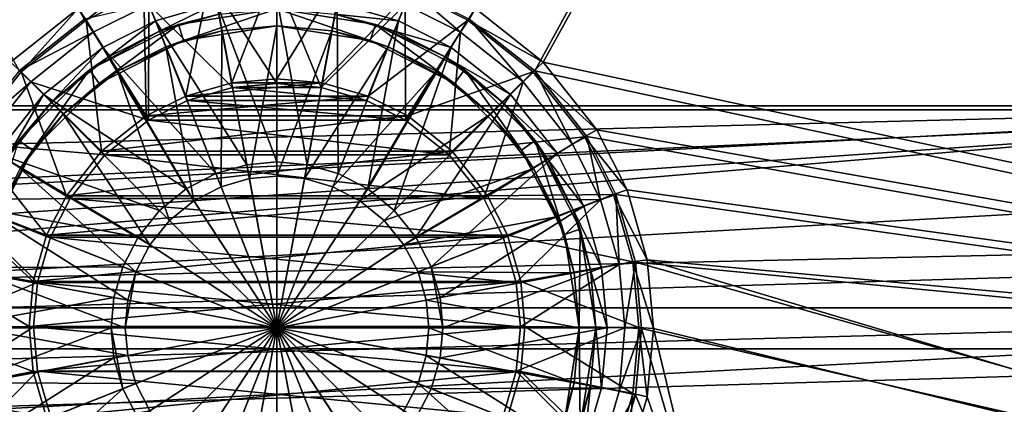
# Model space of a CAD drawing. Header units: metres. Extents: x 0 to 804, y -808 to 0.
# Tile 31 of 100: x 356 to 532, y -684 to -615. Entities that reach past the tile are written whole.
import ezdxf

# ---------------------------------------------------------------- set-up
doc = ezdxf.new("R2010")
doc.units = ezdxf.units.M

msp = doc.modelspace()

# ---------------------------------------------------------------- linework, layer by layer
at = {"layer": 'None012311'}
for points in [[(355.943726, -624.124634, 109.128922), (367.6427, -614.846802, 109.290871), (78.546486, -118.575203, 117.953323)], [(436.39032, -614.846802, 109.290871), (448.089294, -624.124634, 109.128922), (725.485901, -118.575211, 117.953323)], [(725.485901, -118.575211, 117.953323), (448.089294, -624.124634, 109.128922), (719.802612, -682.522278, 108.109589)], [(366.514679, -612.976318, 106.323059), (354.430603, -622.559387, 106.155792), (76.834984, -120.582596, 114.917824)], [(449.602417, -622.559387, 106.155792), (437.518372, -612.976318, 106.323059), (727.197449, -120.582596, 114.917824)], [(721.551147, -680.857727, 105.138191), (449.602417, -622.559387, 106.155792), (727.197449, -120.582596, 114.917824)], [(378.213623, -609.887451, 98.737564), (390.249207, -606.42749, 98.797958), (385.710144, -628.615662, 86.650406)], [(390.249207, -606.42749, 98.797958), (393.955231, -626.245361, 86.691772), (385.710144, -628.615662, 86.650406)], [(390.249207, -606.42749, 98.797958), (402.01651, -605.348022, 98.816803), (393.955231, -626.245361, 86.691772)], [(402.01651, -605.348022, 98.816803), (402.01651, -625.505859, 86.704681), (393.955231, -626.245361, 86.691772)], [(402.01651, -625.505859, 86.704681), (402.01651, -605.348022, 98.816803), (413.783813, -606.42749, 98.797958)], [(410.077789, -626.245361, 86.691772), (402.01651, -625.505859, 86.704681), (413.783813, -606.42749, 98.797958)], [(410.077789, -626.245361, 86.691772), (413.783813, -606.42749, 98.797958), (425.819397, -609.887451, 98.737564)], [(366.514679, -612.976318, 106.323059), (377.245544, -607.575745, 106.417328), (367.901093, -615.077637, 98.646965)], [(377.245544, -607.575745, 106.417328), (378.213623, -609.887451, 98.737564), (367.901093, -615.077637, 98.646965)], [(390.698914, -608.892822, 100.79248), (402.01651, -626.361938, 89.690201), (402.01651, -607.854553, 100.8106)], [(413.334106, -608.892822, 100.79248), (402.01651, -607.854553, 100.8106), (409.931519, -627.088013, 89.677521)], [(409.931519, -627.088013, 89.677521), (402.01651, -607.854553, 100.8106), (402.01651, -626.361938, 89.690201)], [(367.901093, -615.077637, 98.646965), (378.213623, -609.887451, 98.737564), (378.637146, -632.176392, 86.588249)], [(378.213623, -609.887451, 98.737564), (385.710144, -628.615662, 86.650406), (378.637146, -632.176392, 86.588249)], [(379.123291, -612.22052, 100.734398), (394.101501, -627.088013, 89.677521), (390.698914, -608.892822, 100.79248)], [(394.101501, -627.088013, 89.677521), (402.01651, -626.361938, 89.690201), (390.698914, -608.892822, 100.79248)], [(424.909729, -612.22052, 100.734398), (413.334106, -608.892822, 100.79248), (409.931519, -627.088013, 89.677521)], [(418.322906, -628.615662, 86.650406), (410.077789, -626.245361, 86.691772), (425.819397, -609.887451, 98.737564)], [(418.322906, -628.615662, 86.650406), (425.819397, -609.887451, 98.737564), (436.131927, -615.077637, 98.646965)], [(425.999847, -609.617432, 109.382149), (424.909729, -612.22052, 100.734398), (434.829132, -617.213013, 100.647255)], [(436.131927, -615.077637, 98.646965), (425.819397, -609.887451, 98.737564), (437.518372, -612.976318, 106.323059)], [(436.39032, -614.846802, 109.290871), (425.999847, -609.617432, 109.382149), (434.829132, -617.213013, 100.647255)], [(369.203888, -617.213013, 100.647255), (379.123291, -612.22052, 100.734398), (367.6427, -614.846802, 109.290871)], [(379.060913, -632.911743, 89.575874), (379.123291, -612.22052, 100.734398), (369.203888, -617.213013, 100.647255)], [(379.060913, -632.911743, 89.575874), (386.006012, -629.415283, 89.636902), (379.123291, -612.22052, 100.734398)], [(386.006012, -629.415283, 89.636902), (394.101501, -627.088013, 89.677521), (379.123291, -612.22052, 100.734398)], [(424.909729, -612.22052, 100.734398), (409.931519, -627.088013, 89.677521), (418.027008, -629.415283, 89.636902)], [(424.972137, -632.911743, 89.575874), (424.909729, -612.22052, 100.734398), (418.027008, -629.415283, 89.636902)], [(434.829132, -617.213013, 100.647255), (424.909729, -612.22052, 100.734398), (424.972137, -632.911743, 89.575874)], [(354.430603, -622.559387, 106.155792), (366.514679, -612.976318, 106.323059), (356.290344, -624.285522, 98.486244)], [(366.514679, -612.976318, 106.323059), (367.901093, -615.077637, 98.646965), (356.290344, -624.285522, 98.486244)], [(436.131927, -615.077637, 98.646965), (437.518372, -612.976318, 106.323059), (449.602417, -622.559387, 106.155792)], [(369.203888, -617.213013, 100.647255), (367.6427, -614.846802, 109.290871), (355.943726, -624.124634, 109.128922)], [(356.290344, -624.285522, 98.486244), (367.901093, -615.077637, 98.646965), (370.691406, -638.479187, 86.478233)], [(367.901093, -615.077637, 98.646965), (378.637146, -632.176392, 86.588249), (370.691406, -638.479187, 86.478233)], [(425.395874, -632.176392, 86.588249), (418.322906, -628.615662, 86.650406), (436.131927, -615.077637, 98.646965)], [(425.395874, -632.176392, 86.588249), (436.131927, -615.077637, 98.646965), (447.742676, -624.285522, 98.486244)], [(436.39032, -614.846802, 109.290871), (434.829132, -617.213013, 100.647255), (445.995148, -626.068359, 100.492683)], [(447.742676, -624.285522, 98.486244), (436.131927, -615.077637, 98.646965), (449.602417, -622.559387, 106.155792)], [(448.089294, -624.124634, 109.128922), (436.39032, -614.846802, 109.290871), (445.995148, -626.068359, 100.492683)], [(358.037872, -626.068359, 100.492683), (369.203888, -617.213013, 100.647255), (355.943726, -624.124634, 109.128922)], [(358.037872, -626.068359, 100.492683), (379.060913, -632.911743, 89.575874), (369.203888, -617.213013, 100.647255)], [(432.773224, -639.099854, 89.467857), (434.829132, -617.213013, 100.647255), (424.972137, -632.911743, 89.575874)], [(445.995148, -626.068359, 100.492683), (434.829132, -617.213013, 100.647255), (432.773224, -639.099854, 89.467857)], [(354.430603, -622.559387, 106.155792), (356.290344, -624.285522, 98.486244), (347.081085, -635.89447, 98.283607)], [(447.742676, -624.285522, 98.486244), (449.602417, -622.559387, 106.155792), (459.18692, -634.641602, 105.944893)], [(459.18692, -634.641602, 105.944893), (449.602417, -622.559387, 106.155792), (721.551147, -680.857727, 105.138191)], [(358.037872, -626.068359, 100.492683), (355.943726, -624.124634, 109.128922), (346.66452, -635.821777, 108.924751)], [(347.081085, -635.89447, 98.283607), (356.290344, -624.285522, 98.486244), (364.387665, -646.423706, 86.339561)], [(356.290344, -624.285522, 98.486244), (370.691406, -638.479187, 86.478233), (364.387665, -646.423706, 86.339561)], [(433.341614, -638.479187, 86.478233), (425.395874, -632.176392, 86.588249), (447.742676, -624.285522, 98.486244)], [(433.341614, -638.479187, 86.478233), (447.742676, -624.285522, 98.486244), (456.951965, -635.89447, 98.283607)], [(448.089294, -624.124634, 109.128922), (445.995148, -626.068359, 100.492683), (454.851837, -637.232666, 100.297806)], [(456.951965, -635.89447, 98.283607), (447.742676, -624.285522, 98.486244), (459.18692, -634.641602, 105.944893)], [(448.089294, -624.124634, 109.128922), (457.3685, -635.821777, 108.924751), (719.802612, -682.522278, 108.109589)], [(457.3685, -635.821777, 108.924751), (448.089294, -624.124634, 109.128922), (454.851837, -637.232666, 100.297806)], [(349.181183, -637.232666, 100.297806), (358.037872, -626.068359, 100.492683), (346.66452, -635.821777, 108.924751)], [(349.181183, -637.232666, 100.297806), (371.259827, -639.099854, 89.467857), (358.037872, -626.068359, 100.492683)], [(371.259827, -639.099854, 89.467857), (379.060913, -632.911743, 89.575874), (358.037872, -626.068359, 100.492683)], [(385.710144, -628.615662, 86.650406), (410.077789, -626.245361, 86.691772), (418.322906, -628.615662, 86.650406)], [(385.710144, -628.615662, 86.650406), (393.955231, -626.245361, 86.691772), (410.077789, -626.245361, 86.691772)], [(393.955231, -626.245361, 86.691772), (402.01651, -625.505859, 86.704681), (410.077789, -626.245361, 86.691772)], [(409.931519, -627.088013, 89.677521), (402.01651, -626.361938, 89.690201), (394.101501, -627.088013, 89.677521)], [(438.96228, -646.899719, 89.331711), (445.995148, -626.068359, 100.492683), (432.773224, -639.099854, 89.467857)], [(454.851837, -637.232666, 100.297806), (445.995148, -626.068359, 100.492683), (438.96228, -646.899719, 89.331711)], [(418.027008, -629.415283, 89.636902), (394.101501, -627.088013, 89.677521), (386.006012, -629.415283, 89.636902)], [(418.027008, -629.415283, 89.636902), (409.931519, -627.088013, 89.677521), (394.101501, -627.088013, 89.677521)], [(378.637146, -632.176392, 86.588249), (418.322906, -628.615662, 86.650406), (425.395874, -632.176392, 86.588249)], [(378.637146, -632.176392, 86.588249), (385.710144, -628.615662, 86.650406), (418.322906, -628.615662, 86.650406)], [(424.972137, -632.911743, 89.575874), (386.006012, -629.415283, 89.636902), (379.060913, -632.911743, 89.575874)], [(424.972137, -632.911743, 89.575874), (418.027008, -629.415283, 89.636902), (386.006012, -629.415283, 89.636902)], [(370.691406, -638.479187, 86.478233), (425.395874, -632.176392, 86.588249), (433.341614, -638.479187, 86.478233)], [(370.691406, -638.479187, 86.478233), (378.637146, -632.176392, 86.588249), (425.395874, -632.176392, 86.588249)], [(432.773224, -639.099854, 89.467857), (379.060913, -632.911743, 89.575874), (371.259827, -639.099854, 89.467857)], [(432.773224, -639.099854, 89.467857), (424.972137, -632.911743, 89.575874), (379.060913, -632.911743, 89.575874)], [(456.951965, -635.89447, 98.283607), (459.18692, -634.641602, 105.944893), (464.588348, -645.370789, 105.757614)], [(464.588348, -645.370789, 105.757614), (459.18692, -634.641602, 105.944893), (721.551147, -680.857727, 105.138191)], [(341.890106, -646.205444, 98.10363), (347.081085, -635.89447, 98.283607), (360.826385, -653.495605, 86.216118)], [(347.081085, -635.89447, 98.283607), (364.387665, -646.423706, 86.339561), (360.826385, -653.495605, 86.216118)], [(439.645355, -646.423706, 86.339561), (433.341614, -638.479187, 86.478233), (456.951965, -635.89447, 98.283607)], [(439.645355, -646.423706, 86.339561), (456.951965, -635.89447, 98.283607), (462.142944, -646.205444, 98.10363)], [(457.3685, -635.821777, 108.924751), (454.851837, -637.232666, 100.297806), (459.845062, -647.150574, 100.124687)], [(462.142944, -646.205444, 98.10363), (456.951965, -635.89447, 98.283607), (464.588348, -645.370789, 105.757614)], [(719.802612, -682.522278, 108.109589), (457.3685, -635.821777, 108.924751), (462.598694, -646.210693, 108.743408)], [(462.598694, -646.210693, 108.743408), (457.3685, -635.821777, 108.924751), (459.845062, -647.150574, 100.124687)], [(344.187958, -647.150574, 100.124687), (365.07077, -646.899719, 89.331711), (349.181183, -637.232666, 100.297806)], [(365.07077, -646.899719, 89.331711), (371.259827, -639.099854, 89.467857), (349.181183, -637.232666, 100.297806)], [(364.387665, -646.423706, 86.339561), (433.341614, -638.479187, 86.478233), (439.645355, -646.423706, 86.339561)], [(364.387665, -646.423706, 86.339561), (370.691406, -638.479187, 86.478233), (433.341614, -638.479187, 86.478233)], [(459.845062, -647.150574, 100.124687), (454.851837, -637.232666, 100.297806), (438.96228, -646.899719, 89.331711)], [(438.96228, -646.899719, 89.331711), (371.259827, -639.099854, 89.467857), (365.07077, -646.899719, 89.331711)], [(438.96228, -646.899719, 89.331711), (432.773224, -639.099854, 89.467857), (371.259827, -639.099854, 89.467857)], [(462.142944, -646.205444, 98.10363), (464.588348, -645.370789, 105.757614), (468.189575, -657.893982, 105.539024)], [(468.189575, -657.893982, 105.539024), (464.588348, -645.370789, 105.757614), (721.551147, -680.857727, 105.138191)], [(338.429596, -658.239197, 97.893578), (341.890106, -646.205444, 98.10363), (358.45575, -661.739441, 86.072227)], [(359.246185, -661.938049, 89.069214), (344.187958, -647.150574, 100.124687), (340.859741, -658.724426, 99.922668)], [(341.890106, -646.205444, 98.10363), (360.826385, -653.495605, 86.216118), (358.45575, -661.739441, 86.072227)], [(361.573792, -653.843811, 89.210503), (365.07077, -646.899719, 89.331711), (344.187958, -647.150574, 100.124687)], [(359.246185, -661.938049, 89.069214), (361.573792, -653.843811, 89.210503), (344.187958, -647.150574, 100.124687)], [(360.826385, -653.495605, 86.216118), (439.645355, -646.423706, 86.339561), (443.206635, -653.495605, 86.216118)], [(360.826385, -653.495605, 86.216118), (364.387665, -646.423706, 86.339561), (439.645355, -646.423706, 86.339561)], [(442.459229, -653.843811, 89.210503), (365.07077, -646.899719, 89.331711), (361.573792, -653.843811, 89.210503)], [(442.459229, -653.843811, 89.210503), (438.96228, -646.899719, 89.331711), (365.07077, -646.899719, 89.331711)], [(459.845062, -647.150574, 100.124687), (438.96228, -646.899719, 89.331711), (442.459229, -653.843811, 89.210503)], [(443.206635, -653.495605, 86.216118), (439.645355, -646.423706, 86.339561), (462.142944, -646.205444, 98.10363)], [(444.786835, -661.938049, 89.069214), (459.845062, -647.150574, 100.124687), (442.459229, -653.843811, 89.210503)], [(443.206635, -653.495605, 86.216118), (462.142944, -646.205444, 98.10363), (465.603424, -658.239197, 97.893578)], [(463.173309, -658.724426, 99.922668), (459.845062, -647.150574, 100.124687), (444.786835, -661.938049, 89.069214)], [(462.598694, -646.210693, 108.743408), (459.845062, -647.150574, 100.124687), (463.173309, -658.724426, 99.922668)], [(465.603424, -658.239197, 97.893578), (462.142944, -646.205444, 98.10363), (468.189575, -657.893982, 105.539024)], [(719.802612, -682.522278, 108.109589), (462.598694, -646.210693, 108.743408), (466.085419, -658.335693, 108.531769)], [(466.085419, -658.335693, 108.531769), (462.598694, -646.210693, 108.743408), (463.173309, -658.724426, 99.922668)], [(358.45575, -661.739441, 86.072227), (443.206635, -653.495605, 86.216118), (445.577271, -661.739441, 86.072227)], [(358.45575, -661.739441, 86.072227), (360.826385, -653.495605, 86.216118), (443.206635, -653.495605, 86.216118)], [(444.786835, -661.938049, 89.069214), (361.573792, -653.843811, 89.210503), (359.246185, -661.938049, 89.069214)], [(444.786835, -661.938049, 89.069214), (442.459229, -653.843811, 89.210503), (361.573792, -653.843811, 89.210503)], [(445.577271, -661.739441, 86.072227), (443.206635, -653.495605, 86.216118), (465.603424, -658.239197, 97.893578)], [(465.603424, -658.239197, 97.893578), (468.189575, -657.893982, 105.539024), (469.313141, -670.138, 105.325302)], [(721.551147, -680.857727, 105.138191), (680.062439, -721.144897, 104.434975), (468.189575, -657.893982, 105.539024)], [(680.062439, -721.144897, 104.434975), (469.313141, -670.138, 105.325302), (468.189575, -657.893982, 105.539024)], [(337.349945, -670.0047, 97.68821), (338.429596, -658.239197, 97.893578), (357.716125, -669.7995, 85.931534)], [(338.429596, -658.239197, 97.893578), (358.45575, -661.739441, 86.072227), (357.716125, -669.7995, 85.931534)], [(339.82135, -670.040283, 99.725151), (359.246185, -661.938049, 89.069214), (340.859741, -658.724426, 99.922668)], [(445.513062, -669.851868, 88.931076), (463.173309, -658.724426, 99.922668), (444.786835, -661.938049, 89.069214)], [(464.2117, -670.040283, 99.725151), (463.173309, -658.724426, 99.922668), (445.513062, -669.851868, 88.931076)], [(445.577271, -661.739441, 86.072227), (465.603424, -658.239197, 97.893578), (466.683075, -670.0047, 97.68821)], [(466.085419, -658.335693, 108.531769), (463.173309, -658.724426, 99.922668), (464.2117, -670.040283, 99.725151)], [(467.173248, -670.190369, 108.324844), (466.085419, -658.335693, 108.531769), (464.2117, -670.040283, 99.725151)], [(466.683075, -670.0047, 97.68821), (465.603424, -658.239197, 97.893578), (469.313141, -670.138, 105.325302)], [(681.793762, -719.43042, 107.465355), (466.085419, -658.335693, 108.531769), (467.173248, -670.190369, 108.324844)], [(681.793762, -719.43042, 107.465355), (719.802612, -682.522278, 108.109589), (466.085419, -658.335693, 108.531769)], [(358.519989, -669.851868, 88.931076), (359.246185, -661.938049, 89.069214), (339.82135, -670.040283, 99.725151)], [(357.716125, -669.7995, 85.931534), (445.577271, -661.739441, 86.072227), (446.316895, -669.7995, 85.931534)], [(357.716125, -669.7995, 85.931534), (358.45575, -661.739441, 86.072227), (445.577271, -661.739441, 86.072227)], [(445.513062, -669.851868, 88.931076), (359.246185, -661.938049, 89.069214), (358.519989, -669.851868, 88.931076)], [(445.513062, -669.851868, 88.931076), (444.786835, -661.938049, 89.069214), (359.246185, -661.938049, 89.069214)], [(446.316895, -669.7995, 85.931534), (445.577271, -661.739441, 86.072227), (466.683075, -670.0047, 97.68821)], [(337.349945, -670.0047, 97.68821), (357.716125, -669.7995, 85.931534), (358.45575, -677.859558, 85.790848)], [(338.429596, -681.770203, 97.482841), (337.349945, -670.0047, 97.68821), (358.45575, -677.859558, 85.790848)], [(340.859741, -681.35614, 99.527626), (358.519989, -669.851868, 88.931076), (339.82135, -670.040283, 99.725151)], [(359.246185, -677.765686, 88.792946), (358.519989, -669.851868, 88.931076), (340.859741, -681.35614, 99.527626)], [(358.45575, -677.859558, 85.790848), (357.716125, -669.7995, 85.931534), (446.316895, -669.7995, 85.931534)], [(358.45575, -677.859558, 85.790848), (446.316895, -669.7995, 85.931534), (445.577271, -677.859558, 85.790848)], [(444.786835, -677.765686, 88.792946), (358.519989, -669.851868, 88.931076), (359.246185, -677.765686, 88.792946)], [(444.786835, -677.765686, 88.792946), (445.513062, -669.851868, 88.931076), (358.519989, -669.851868, 88.931076)], [(444.786835, -677.765686, 88.792946), (464.2117, -670.040283, 99.725151), (445.513062, -669.851868, 88.931076)], [(463.173309, -681.35614, 99.527626), (464.2117, -670.040283, 99.725151), (444.786835, -677.765686, 88.792946)], [(445.577271, -677.859558, 85.790848), (446.316895, -669.7995, 85.931534), (465.603424, -681.770203, 97.482841)], [(446.316895, -669.7995, 85.931534), (466.683075, -670.0047, 97.68821), (465.603424, -681.770203, 97.482841)], [(467.173248, -670.190369, 108.324844), (464.2117, -670.040283, 99.725151), (463.173309, -681.35614, 99.527626)], [(466.085419, -682.045044, 108.11792), (467.173248, -670.190369, 108.324844), (463.173309, -681.35614, 99.527626)], [(465.603424, -681.770203, 97.482841), (466.683075, -670.0047, 97.68821), (468.189575, -682.382019, 105.11158)], [(481.549255, -719.43042, 107.465355), (467.173248, -670.190369, 108.324844), (466.085419, -682.045044, 108.11792)], [(466.683075, -670.0047, 97.68821), (469.313141, -670.138, 105.325302), (468.189575, -682.382019, 105.11158)], [(481.549255, -719.43042, 107.465355), (681.793762, -719.43042, 107.465355), (467.173248, -670.190369, 108.324844)], [(481.549255, -721.144897, 104.434975), (468.189575, -682.382019, 105.11158), (469.313141, -670.138, 105.325302)], [(680.062439, -721.144897, 104.434975), (481.549255, -721.144897, 104.434975), (469.313141, -670.138, 105.325302)], [(338.429596, -681.770203, 97.482841), (358.45575, -677.859558, 85.790848), (360.826385, -686.103394, 85.64695)], [(344.187958, -692.929993, 99.325607), (359.246185, -677.765686, 88.792946), (340.859741, -681.35614, 99.527626)], [(361.573792, -685.859924, 88.651657), (359.246185, -677.765686, 88.792946), (344.187958, -692.929993, 99.325607)], [(360.826385, -686.103394, 85.64695), (358.45575, -677.859558, 85.790848), (445.577271, -677.859558, 85.790848)], [(442.459229, -685.859924, 88.651657), (359.246185, -677.765686, 88.792946), (361.573792, -685.859924, 88.651657)], [(442.459229, -685.859924, 88.651657), (444.786835, -677.765686, 88.792946), (359.246185, -677.765686, 88.792946)], [(360.826385, -686.103394, 85.64695), (445.577271, -677.859558, 85.790848), (443.206635, -686.103394, 85.64695)], [(459.845062, -692.929993, 99.325607), (444.786835, -677.765686, 88.792946), (442.459229, -685.859924, 88.651657)], [(443.206635, -686.103394, 85.64695), (445.577271, -677.859558, 85.790848), (462.142944, -693.803955, 97.272797)], [(459.845062, -692.929993, 99.325607), (463.173309, -681.35614, 99.527626), (444.786835, -677.765686, 88.792946)], [(445.577271, -677.859558, 85.790848), (465.603424, -681.770203, 97.482841), (462.142944, -693.803955, 97.272797)], [(341.890106, -693.803955, 97.272797), (338.429596, -681.770203, 97.482841), (360.826385, -686.103394, 85.64695)], [(466.085419, -682.045044, 108.11792), (463.173309, -681.35614, 99.527626), (459.845062, -692.929993, 99.325607)], [(462.598694, -694.170044, 107.906281), (466.085419, -682.045044, 108.11792), (459.845062, -692.929993, 99.325607)], [(462.142944, -693.803955, 97.272797), (465.603424, -681.770203, 97.482841), (464.588348, -694.905212, 104.89299)], [(462.598694, -694.170044, 107.906281), (481.549255, -719.43042, 107.465355), (466.085419, -682.045044, 108.11792)], [(465.603424, -681.770203, 97.482841), (468.189575, -682.382019, 105.11158), (464.588348, -694.905212, 104.89299)], [(468.189575, -682.382019, 105.11158), (481.549255, -721.144897, 104.434975), (464.588348, -694.905212, 104.89299)]]:
    msp.add_3dface(points, dxfattribs=at)
at = {"layer": 'None012312'}
for points in [[(183.243256, -194.333832, 2170), (183.243256, -631.100647, 2170), (402.016327, -194.333832, 2170)], [(183.243256, -631.100647, 2170), (620.789429, -631.100647, 2170), (402.016327, -194.333832, 2170)], [(183.243256, -195.279739, 2167.144043), (402.016327, -195.279739, 2167.144043), (183.243256, -630.385498, 2167.144043)], [(402.016327, -195.279739, 2167.144043), (620.789429, -630.385498, 2167.144043), (183.243256, -630.385498, 2167.144043)], [(402.016327, -194.333832, 2170), (620.789429, -631.100647, 2170), (620.789429, -194.333832, 2170)], [(402.016327, -195.279739, 2167.144043), (620.789429, -195.279739, 2167.144043), (620.789429, -630.385498, 2167.144043)], [(122.620811, -656.609924, 2152.86377), (620.789429, -630.385498, 2167.144043), (104.085083, -673.795959, 2141.555664)], [(620.789429, -630.385498, 2167.144043), (661.499878, -642.578247, 2160.918945), (104.085083, -673.795959, 2141.555664)], [(677.485962, -653.800476, 2157.919189), (620.789429, -631.100647, 2170), (111.601715, -666.464539, 2150.061035)], [(111.601715, -666.464539, 2150.061035), (620.789429, -631.100647, 2170), (126.5467, -653.800476, 2157.919189)], [(122.620811, -656.609924, 2152.86377), (142.532806, -642.578247, 2160.918945), (620.789429, -630.385498, 2167.144043)], [(620.789429, -631.100647, 2170), (183.243256, -631.100647, 2170), (126.5467, -653.800476, 2157.919189)], [(142.532806, -642.578247, 2160.918945), (183.243256, -630.385498, 2167.144043), (620.789429, -630.385498, 2167.144043)], [(104.085083, -673.795959, 2141.555664), (661.499878, -642.578247, 2160.918945), (681.411865, -656.609924, 2152.86377)], [(692.430969, -666.464539, 2150.061035), (677.485962, -653.800476, 2157.919189), (111.601715, -666.464539, 2150.061035)], [(104.085083, -673.795959, 2141.555664), (681.411865, -656.609924, 2152.86377), (699.947571, -673.795959, 2141.555664)], [(708.263794, -682.554504, 2138.76123), (692.430969, -666.464539, 2150.061035), (82.025421, -698.932068, 2125.520996)], [(82.025421, -698.932068, 2125.520996), (692.430969, -666.464539, 2150.061035), (95.76886, -682.554504, 2138.76123)], [(692.430969, -666.464539, 2150.061035), (111.601715, -666.464539, 2150.061035), (95.76886, -682.554504, 2138.76123)], [(88.046135, -691.900879, 2127.664307), (699.947571, -673.795959, 2141.555664), (715.986511, -691.900879, 2127.664307)], [(88.046135, -691.900879, 2127.664307), (104.085083, -673.795959, 2141.555664), (699.947571, -673.795959, 2141.555664)], [(722.007263, -698.932068, 2125.520996), (708.263794, -682.554504, 2138.76123), (82.025421, -698.932068, 2125.520996)]]:
    msp.add_3dface(points, dxfattribs=at)
at = {"layer": 'None012321'}
for points in [[(391.280365, -612.025391, 106.452499), (380.299438, -615.182617, 106.452499), (396.620911, -640.883179, 110.948647)], [(380.299438, -615.182617, 103.389137), (391.280365, -612.025391, 103.38913), (381.035583, -617.042175, 103.797249)], [(380.299438, -615.182617, 106.452499), (391.280365, -612.025391, 106.452499), (380.299438, -615.182617, 103.389137)], [(380.299438, -615.182617, 103.389137), (391.280365, -612.025391, 106.452499), (391.280365, -612.025391, 103.38913)], [(391.280365, -612.025391, 103.38913), (391.644287, -613.991943, 103.797249), (381.035583, -617.042175, 103.797249)], [(402.01651, -611.040344, 106.452499), (391.280365, -612.025391, 106.452499), (402.01651, -640.388123, 110.948647)], [(402.01651, -640.388123, 110.948647), (391.280365, -612.025391, 106.452499), (396.620911, -640.883179, 110.948647)], [(412.752655, -612.025391, 106.452499), (402.01651, -611.040344, 106.452499), (407.412109, -640.883179, 110.948647)], [(407.412109, -640.883179, 110.948647), (402.01651, -611.040344, 106.452499), (402.01651, -640.388123, 110.948647)], [(412.931305, -642.470093, 110.948647), (412.752655, -612.025391, 106.452499), (407.412109, -640.883179, 110.948647)], [(412.752655, -612.025391, 103.38913), (423.733612, -615.182617, 103.389137), (412.388733, -613.991943, 103.797249)], [(423.733612, -615.182617, 106.452499), (412.752655, -612.025391, 106.452499), (412.931305, -642.470093, 110.948647)], [(412.752655, -612.025391, 106.452499), (423.733612, -615.182617, 106.452499), (412.752655, -612.025391, 103.38913)], [(412.752655, -612.025391, 103.38913), (423.733612, -615.182617, 106.452499), (423.733612, -615.182617, 103.389137)], [(381.035583, -617.042175, 103.797249), (391.644287, -613.991943, 103.797249), (384.402557, -615.830017, 96.509148)], [(384.402557, -615.830017, 96.509148), (391.644287, -613.991943, 103.797249), (402.01651, -613.040283, 96.509148)], [(384.402557, -615.830017, 96.509148), (402.01651, -613.040283, 96.509148), (385.32959, -618.683228, 96.509148)], [(385.32959, -618.683228, 96.509148), (402.01651, -613.040283, 96.509148), (402.01651, -616.040283, 96.509148)], [(402.01651, -613.040283, 96.509148), (412.388733, -613.991943, 103.797249), (419.630493, -615.830017, 96.509148)], [(402.01651, -613.040283, 96.509148), (418.70343, -618.683228, 96.509148), (402.01651, -616.040283, 96.509148)], [(402.01651, -613.040283, 96.509148), (419.630493, -615.830017, 96.509148), (418.70343, -618.683228, 96.509148)], [(423.733612, -615.182617, 103.389137), (422.997437, -617.042175, 103.797249), (412.388733, -613.991943, 103.797249)], [(412.388733, -613.991943, 103.797249), (422.997437, -617.042175, 103.797249), (419.630493, -615.830017, 96.509148)], [(380.299438, -615.182617, 106.452499), (370.888275, -619.920166, 106.452499), (391.101715, -642.470093, 110.948647)], [(370.888275, -619.920166, 103.389137), (380.299438, -615.182617, 103.389137), (371.942535, -621.619629, 103.797249)], [(370.888275, -619.920166, 106.452499), (380.299438, -615.182617, 106.452499), (370.888275, -619.920166, 103.389137)], [(370.888275, -619.920166, 103.389137), (380.299438, -615.182617, 106.452499), (380.299438, -615.182617, 103.389137)], [(380.299438, -615.182617, 103.389137), (381.035583, -617.042175, 103.797249), (371.942535, -621.619629, 103.797249)], [(396.620911, -640.883179, 110.948647), (380.299438, -615.182617, 106.452499), (391.101715, -642.470093, 110.948647)], [(418.242432, -645.221558, 110.948647), (423.733612, -615.182617, 106.452499), (412.931305, -642.470093, 110.948647)], [(433.144775, -619.920166, 106.452499), (423.733612, -615.182617, 106.452499), (418.242432, -645.221558, 110.948647)], [(423.733612, -615.182617, 103.389137), (433.144775, -619.920166, 103.389137), (422.997437, -617.042175, 103.797249)], [(423.733612, -615.182617, 106.452499), (433.144775, -619.920166, 106.452499), (423.733612, -615.182617, 103.389137)], [(423.733612, -615.182617, 103.389137), (433.144775, -619.920166, 106.452499), (433.144775, -619.920166, 103.389137)], [(368.512756, -623.92627, 96.509148), (381.035583, -617.042175, 103.797249), (384.402557, -615.830017, 96.509148)], [(368.512756, -623.92627, 96.509148), (384.402557, -615.830017, 96.509148), (370.276123, -626.353333, 96.509148)], [(368.512756, -623.92627, 96.509148), (371.942535, -621.619629, 103.797249), (381.035583, -617.042175, 103.797249)], [(370.276123, -626.353333, 96.509148), (384.402557, -615.830017, 96.509148), (385.32959, -618.683228, 96.509148)], [(382.139832, -619.831543, 104.382034), (392.190186, -616.941833, 104.382034), (392.034241, -644.825562, 108.182106)], [(382.139832, -619.831543, 104.382034), (385.32959, -618.683228, 96.509148), (392.190186, -616.941833, 104.382034)], [(385.32959, -618.683228, 96.509148), (402.01651, -616.040283, 96.509148), (392.190186, -616.941833, 104.382034)], [(392.034241, -644.825562, 108.182106), (392.190186, -616.941833, 104.382034), (397.081909, -643.374268, 108.182106)], [(392.190186, -616.941833, 104.382034), (402.01651, -616.040283, 104.382034), (397.081909, -643.374268, 108.182106)], [(392.190186, -616.941833, 104.382034), (402.01651, -616.040283, 96.509148), (402.01651, -616.040283, 104.382034)], [(397.081909, -643.374268, 108.182106), (402.01651, -616.040283, 104.382034), (402.01651, -642.921509, 108.182106)], [(402.01651, -616.040283, 104.382034), (411.842834, -616.941833, 104.382034), (402.01651, -642.921509, 108.182106)], [(402.01651, -616.040283, 96.509148), (411.842834, -616.941833, 104.382034), (402.01651, -616.040283, 104.382034)], [(402.01651, -616.040283, 96.509148), (418.70343, -618.683228, 96.509148), (411.842834, -616.941833, 104.382034)], [(402.01651, -642.921509, 108.182106), (411.842834, -616.941833, 104.382034), (406.951141, -643.374268, 108.182106)], [(411.842834, -616.941833, 104.382034), (421.893188, -619.831543, 104.382034), (406.951141, -643.374268, 108.182106)], [(418.70343, -618.683228, 96.509148), (421.893188, -619.831543, 104.382034), (411.842834, -616.941833, 104.382034)], [(419.630493, -615.830017, 96.509148), (433.756927, -626.353333, 96.509148), (418.70343, -618.683228, 96.509148)], [(419.630493, -615.830017, 96.509148), (422.997437, -617.042175, 103.797249), (432.090485, -621.619629, 103.797249)], [(419.630493, -615.830017, 96.509148), (432.090485, -621.619629, 103.797249), (435.520264, -623.92627, 96.509148)], [(419.630493, -615.830017, 96.509148), (435.520264, -623.92627, 96.509148), (433.756927, -626.353333, 96.509148)], [(433.144775, -619.920166, 103.389137), (432.090485, -621.619629, 103.797249), (422.997437, -617.042175, 103.797249)], [(370.276123, -626.353333, 96.509148), (385.32959, -618.683228, 96.509148), (373.523987, -624.168945, 104.382034)], [(385.32959, -618.683228, 96.509148), (382.139832, -619.831543, 104.382034), (373.523987, -624.168945, 104.382034)], [(418.70343, -618.683228, 96.509148), (433.756927, -626.353333, 96.509148), (421.893188, -619.831543, 104.382034)], [(370.888275, -619.920166, 106.452499), (360.297241, -628.320984, 106.452499), (385.790588, -645.221558, 110.948647)], [(360.297241, -628.320984, 103.389137), (370.888275, -619.920166, 103.389137), (361.711426, -629.735168, 103.797249)], [(360.297241, -628.320984, 106.452499), (370.888275, -619.920166, 106.452499), (360.297241, -628.320984, 103.389137)], [(360.297241, -628.320984, 103.389137), (370.888275, -619.920166, 106.452499), (370.888275, -619.920166, 103.389137)], [(370.888275, -619.920166, 103.389137), (371.942535, -621.619629, 103.797249), (361.711426, -629.735168, 103.797249)], [(391.101715, -642.470093, 110.948647), (370.888275, -619.920166, 106.452499), (385.790588, -645.221558, 110.948647)], [(373.523987, -624.168945, 104.382034), (382.139832, -619.831543, 104.382034), (387.176849, -647.34198, 108.182106)], [(387.176849, -647.34198, 108.182106), (382.139832, -619.831543, 104.382034), (392.034241, -644.825562, 108.182106)], [(406.951141, -643.374268, 108.182106), (421.893188, -619.831543, 104.382034), (411.998779, -644.825562, 108.182106)], [(421.893188, -619.831543, 104.382034), (430.509033, -624.168945, 104.382034), (411.998779, -644.825562, 108.182106)], [(422.983734, -649.073059, 110.948647), (433.144775, -619.920166, 106.452499), (418.242432, -645.221558, 110.948647)], [(433.756927, -626.353333, 96.509148), (430.509033, -624.168945, 104.382034), (421.893188, -619.831543, 104.382034)], [(443.735779, -628.320984, 106.452499), (433.144775, -619.920166, 106.452499), (422.983734, -649.073059, 110.948647)], [(433.144775, -619.920166, 103.389137), (443.735779, -628.320984, 103.389137), (432.090485, -621.619629, 103.797249)], [(433.144775, -619.920166, 106.452499), (443.735779, -628.320984, 106.452499), (433.144775, -619.920166, 103.389137)], [(433.144775, -619.920166, 103.389137), (443.735779, -628.320984, 106.452499), (443.735779, -628.320984, 103.389137)], [(361.711426, -629.735168, 103.797249), (371.942535, -621.619629, 103.797249), (368.512756, -623.92627, 96.509148)], [(443.735779, -628.320984, 103.389137), (442.321594, -629.735168, 103.797249), (432.090485, -621.619629, 103.797249)], [(432.090485, -621.619629, 103.797249), (442.321594, -629.735168, 103.797249), (435.520264, -623.92627, 96.509148)], [(355.902557, -636.536499, 96.509148), (361.711426, -629.735168, 103.797249), (368.512756, -623.92627, 96.509148)], [(355.902557, -636.536499, 96.509148), (368.512756, -623.92627, 96.509148), (358.32959, -638.299866, 96.509148)], [(358.32959, -638.299866, 96.509148), (368.512756, -623.92627, 96.509148), (370.276123, -626.353333, 96.509148)], [(363.832733, -631.856506, 104.382034), (373.523987, -624.168945, 104.382034), (382.840637, -650.86438, 108.182106)], [(370.276123, -626.353333, 96.509148), (373.523987, -624.168945, 104.382034), (363.832733, -631.856506, 104.382034)], [(382.840637, -650.86438, 108.182106), (373.523987, -624.168945, 104.382034), (387.176849, -647.34198, 108.182106)], [(411.998779, -644.825562, 108.182106), (430.509033, -624.168945, 104.382034), (416.856171, -647.34198, 108.182106)], [(430.509033, -624.168945, 104.382034), (440.200287, -631.856506, 104.382034), (416.856171, -647.34198, 108.182106)], [(430.509033, -624.168945, 104.382034), (433.756927, -626.353333, 96.509148), (440.200287, -631.856506, 104.382034)], [(435.520264, -623.92627, 96.509148), (445.70343, -638.299866, 96.509148), (433.756927, -626.353333, 96.509148)], [(435.520264, -623.92627, 96.509148), (442.321594, -629.735168, 103.797249), (448.130493, -636.536499, 96.509148)], [(435.520264, -623.92627, 96.509148), (448.130493, -636.536499, 96.509148), (445.70343, -638.299866, 96.509148)], [(358.32959, -638.299866, 96.509148), (370.276123, -626.353333, 96.509148), (363.832733, -631.856506, 104.382034)], [(433.756927, -626.353333, 96.509148), (445.70343, -638.299866, 96.509148), (440.200287, -631.856506, 104.382034)], [(360.297241, -628.320984, 106.452499), (351.896393, -638.911987, 106.452499), (381.049286, -649.073059, 110.948647)], [(351.896393, -638.911987, 103.389137), (360.297241, -628.320984, 103.389137), (353.595886, -639.966309, 103.797249)], [(351.896393, -638.911987, 106.452499), (360.297241, -628.320984, 106.452499), (351.896393, -638.911987, 103.389137)], [(351.896393, -638.911987, 103.389137), (360.297241, -628.320984, 106.452499), (360.297241, -628.320984, 103.389137)], [(360.297241, -628.320984, 103.389137), (361.711426, -629.735168, 103.797249), (353.595886, -639.966309, 103.797249)], [(353.595886, -639.966309, 103.797249), (361.711426, -629.735168, 103.797249), (355.902557, -636.536499, 96.509148)], [(385.790588, -645.221558, 110.948647), (360.297241, -628.320984, 106.452499), (381.049286, -649.073059, 110.948647)], [(426.835205, -653.814331, 110.948647), (443.735779, -628.320984, 106.452499), (422.983734, -649.073059, 110.948647)], [(452.136627, -638.911987, 106.452499), (443.735779, -628.320984, 106.452499), (426.835205, -653.814331, 110.948647)], [(443.735779, -628.320984, 103.389137), (452.136627, -638.911987, 103.389137), (442.321594, -629.735168, 103.797249)], [(452.136627, -638.911987, 103.389137), (450.437134, -639.966309, 103.797249), (442.321594, -629.735168, 103.797249)], [(442.321594, -629.735168, 103.797249), (450.437134, -639.966309, 103.797249), (448.130493, -636.536499, 96.509148)], [(443.735779, -628.320984, 106.452499), (452.136627, -638.911987, 106.452499), (443.735779, -628.320984, 103.389137)], [(443.735779, -628.320984, 103.389137), (452.136627, -638.911987, 106.452499), (452.136627, -638.911987, 103.389137)], [(356.145203, -641.547729, 104.382034), (363.832733, -631.856506, 104.382034), (379.318237, -655.200623, 108.182106)], [(358.32959, -638.299866, 96.509148), (363.832733, -631.856506, 104.382034), (356.145203, -641.547729, 104.382034)], [(379.318237, -655.200623, 108.182106), (363.832733, -631.856506, 104.382034), (382.840637, -650.86438, 108.182106)], [(416.856171, -647.34198, 108.182106), (440.200287, -631.856506, 104.382034), (421.192383, -650.86438, 108.182106)], [(440.200287, -631.856506, 104.382034), (447.887817, -641.547729, 104.382034), (421.192383, -650.86438, 108.182106)], [(440.200287, -631.856506, 104.382034), (445.70343, -638.299866, 96.509148), (447.887817, -641.547729, 104.382034)], [(350.659454, -653.353333, 96.509148), (355.902557, -636.536499, 96.509148), (358.32959, -638.299866, 96.509148)], [(448.130493, -636.536499, 96.509148), (453.373566, -653.353333, 96.509148), (445.70343, -638.299866, 96.509148)], [(448.130493, -636.536499, 96.509148), (450.437134, -639.966309, 103.797249), (455.014618, -649.059326, 103.797256)], [(448.130493, -636.536499, 96.509148), (455.014618, -649.059326, 103.797256), (456.226746, -652.42627, 96.509148)], [(448.130493, -636.536499, 96.509148), (456.226746, -652.42627, 96.509148), (453.373566, -653.353333, 96.509148)], [(350.659454, -653.353333, 96.509148), (358.32959, -638.299866, 96.509148), (351.80777, -650.163574, 104.382034)], [(351.80777, -650.163574, 104.382034), (358.32959, -638.299866, 96.509148), (356.145203, -641.547729, 104.382034)], [(445.70343, -638.299866, 96.509148), (453.373566, -653.353333, 96.509148), (447.887817, -641.547729, 104.382034)], [(351.896393, -638.911987, 106.452499), (347.158875, -648.323181, 106.452507), (377.197815, -653.814331, 110.948647)], [(381.049286, -649.073059, 110.948647), (351.896393, -638.911987, 106.452499), (377.197815, -653.814331, 110.948647)], [(402.01651, -640.388123, 110.948647), (396.620911, -640.883179, 110.948647), (402.01651, -670.040283, 112.452507)], [(407.412109, -640.883179, 110.948647), (402.01651, -640.388123, 110.948647), (402.01651, -670.040283, 112.452507)], [(429.5867, -659.125488, 110.948647), (452.136627, -638.911987, 106.452499), (426.835205, -653.814331, 110.948647)], [(429.5867, -659.125488, 110.948647), (456.874176, -648.323181, 106.452507), (452.136627, -638.911987, 106.452499)], [(452.136627, -638.911987, 103.389137), (456.874176, -648.323181, 103.389137), (450.437134, -639.966309, 103.797249)], [(456.874176, -648.323181, 103.389137), (455.014618, -649.059326, 103.797256), (450.437134, -639.966309, 103.797249)], [(452.136627, -638.911987, 106.452499), (456.874176, -648.323181, 106.452507), (452.136627, -638.911987, 103.389137)], [(452.136627, -638.911987, 103.389137), (456.874176, -648.323181, 106.452507), (456.874176, -648.323181, 103.389137)], [(376.801788, -660.057983, 108.182106), (351.80777, -650.163574, 104.382034), (356.145203, -641.547729, 104.382034)], [(376.801788, -660.057983, 108.182106), (356.145203, -641.547729, 104.382034), (379.318237, -655.200623, 108.182106)], [(396.620911, -640.883179, 110.948647), (391.101715, -642.470093, 110.948647), (402.01651, -670.040283, 112.452507)], [(412.931305, -642.470093, 110.948647), (407.412109, -640.883179, 110.948647), (402.01651, -670.040283, 112.452507)], [(421.192383, -650.86438, 108.182106), (447.887817, -641.547729, 104.382034), (424.714783, -655.200623, 108.182106)], [(447.887817, -641.547729, 104.382034), (452.22525, -650.163574, 104.382034), (424.714783, -655.200623, 108.182106)], [(447.887817, -641.547729, 104.382034), (453.373566, -653.353333, 96.509148), (452.22525, -650.163574, 104.382034)], [(391.101715, -642.470093, 110.948647), (385.790588, -645.221558, 110.948647), (402.01651, -670.040283, 112.452507)], [(392.034241, -644.825562, 108.182106), (397.081909, -643.374268, 108.182106), (402.01651, -670.040283, 109.452507)], [(397.081909, -643.374268, 108.182106), (402.01651, -642.921509, 108.182106), (402.01651, -670.040283, 109.452507)], [(418.242432, -645.221558, 110.948647), (412.931305, -642.470093, 110.948647), (402.01651, -670.040283, 112.452507)], [(402.01651, -642.921509, 108.182106), (406.951141, -643.374268, 108.182106), (402.01651, -670.040283, 109.452507)], [(406.951141, -643.374268, 108.182106), (411.998779, -644.825562, 108.182106), (402.01651, -670.040283, 109.452507)], [(385.790588, -645.221558, 110.948647), (381.049286, -649.073059, 110.948647), (402.01651, -670.040283, 112.452507)], [(387.176849, -647.34198, 108.182106), (392.034241, -644.825562, 108.182106), (402.01651, -670.040283, 109.452507)], [(411.998779, -644.825562, 108.182106), (416.856171, -647.34198, 108.182106), (402.01651, -670.040283, 109.452507)], [(422.983734, -649.073059, 110.948647), (418.242432, -645.221558, 110.948647), (402.01651, -670.040283, 112.452507)], [(382.840637, -650.86438, 108.182106), (387.176849, -647.34198, 108.182106), (402.01651, -670.040283, 109.452507)], [(416.856171, -647.34198, 108.182106), (421.192383, -650.86438, 108.182106), (402.01651, -670.040283, 109.452507)], [(347.158875, -648.323181, 106.452507), (344.001617, -659.304138, 106.452507), (374.44632, -659.125488, 110.948647)], [(377.197815, -653.814331, 110.948647), (347.158875, -648.323181, 106.452507), (374.44632, -659.125488, 110.948647)], [(381.049286, -649.073059, 110.948647), (377.197815, -653.814331, 110.948647), (402.01651, -670.040283, 112.452507)], [(426.835205, -653.814331, 110.948647), (422.983734, -649.073059, 110.948647), (402.01651, -670.040283, 112.452507)], [(431.173615, -664.644653, 110.948647), (456.874176, -648.323181, 106.452507), (429.5867, -659.125488, 110.948647)], [(460.031403, -659.304138, 106.452507), (456.874176, -648.323181, 106.452507), (431.173615, -664.644653, 110.948647)], [(456.874176, -648.323181, 103.389137), (460.031403, -659.304138, 103.389137), (455.014618, -649.059326, 103.797256)], [(460.031403, -659.304138, 103.389137), (458.06485, -659.66803, 103.797256), (455.014618, -649.059326, 103.797256)], [(455.014618, -649.059326, 103.797256), (458.06485, -659.66803, 103.797256), (456.226746, -652.42627, 96.509148)], [(456.874176, -648.323181, 106.452507), (460.031403, -659.304138, 106.452507), (456.874176, -648.323181, 103.389137)], [(456.874176, -648.323181, 103.389137), (460.031403, -659.304138, 106.452507), (460.031403, -659.304138, 103.389137)], [(348.918091, -660.213928, 104.382042), (351.80777, -650.163574, 104.382034), (375.350494, -665.105652, 108.182106)], [(375.350494, -665.105652, 108.182106), (351.80777, -650.163574, 104.382034), (376.801788, -660.057983, 108.182106)], [(379.318237, -655.200623, 108.182106), (382.840637, -650.86438, 108.182106), (402.01651, -670.040283, 109.452507)], [(421.192383, -650.86438, 108.182106), (424.714783, -655.200623, 108.182106), (402.01651, -670.040283, 109.452507)], [(424.714783, -655.200623, 108.182106), (452.22525, -650.163574, 104.382034), (427.231232, -660.057983, 108.182106)], [(452.22525, -650.163574, 104.382034), (455.11496, -660.213928, 104.382042), (427.231232, -660.057983, 108.182106)], [(453.373566, -653.353333, 96.509148), (455.11496, -660.213928, 104.382042), (452.22525, -650.163574, 104.382034)], [(456.226746, -652.42627, 96.509148), (456.01651, -670.040283, 96.509148), (453.373566, -653.353333, 96.509148)], [(456.226746, -652.42627, 96.509148), (459.01651, -670.040283, 96.509148), (456.01651, -670.040283, 96.509148)], [(456.226746, -652.42627, 96.509148), (458.06485, -659.66803, 103.797256), (459.01651, -670.040283, 96.509148)], [(377.197815, -653.814331, 110.948647), (374.44632, -659.125488, 110.948647), (402.01651, -670.040283, 112.452507)], [(429.5867, -659.125488, 110.948647), (426.835205, -653.814331, 110.948647), (402.01651, -670.040283, 112.452507)], [(453.373566, -653.353333, 96.509148), (456.01651, -670.040283, 96.509148), (455.11496, -660.213928, 104.382042)], [(376.801788, -660.057983, 108.182106), (379.318237, -655.200623, 108.182106), (402.01651, -670.040283, 109.452507)], [(424.714783, -655.200623, 108.182106), (427.231232, -660.057983, 108.182106), (402.01651, -670.040283, 109.452507)], [(344.001617, -659.304138, 106.452507), (343.016571, -670.040283, 106.452507), (372.859436, -664.644653, 110.948647)], [(374.44632, -659.125488, 110.948647), (344.001617, -659.304138, 106.452507), (372.859436, -664.644653, 110.948647)], [(402.01651, -670.040283, 112.452507), (374.44632, -659.125488, 110.948647), (372.859436, -664.644653, 110.948647)], [(429.5867, -659.125488, 110.948647), (402.01651, -670.040283, 112.452507), (431.66864, -670.040283, 110.948647)], [(431.66864, -670.040283, 110.948647), (431.173615, -664.644653, 110.948647), (429.5867, -659.125488, 110.948647)], [(460.031403, -659.304138, 106.452507), (431.173615, -664.644653, 110.948647), (431.66864, -670.040283, 110.948647)], [(461.016449, -670.040283, 106.452507), (460.031403, -659.304138, 106.452507), (431.66864, -670.040283, 110.948647)], [(460.031403, -659.304138, 103.389137), (461.016449, -670.040283, 103.389137), (458.06485, -659.66803, 103.797256)], [(461.016449, -670.040283, 103.389137), (459.01651, -670.040283, 103.797256), (458.06485, -659.66803, 103.797256)], [(458.06485, -659.66803, 103.797256), (459.01651, -670.040283, 103.797256), (459.01651, -670.040283, 96.509148)], [(460.031403, -659.304138, 106.452507), (461.016449, -670.040283, 103.389137), (460.031403, -659.304138, 103.389137)], [(460.031403, -659.304138, 106.452507), (461.016449, -670.040283, 106.452507), (461.016449, -670.040283, 103.389137)], [(348.01651, -670.040283, 104.382042), (348.918091, -660.213928, 104.382042), (374.897736, -670.040283, 108.182106)], [(348.918091, -660.213928, 104.382042), (375.350494, -665.105652, 108.182106), (374.897736, -670.040283, 108.182106)], [(374.897736, -670.040283, 108.182106), (375.350494, -665.105652, 108.182106), (376.801788, -660.057983, 108.182106)], [(376.801788, -660.057983, 108.182106), (402.01651, -670.040283, 109.452507), (374.897736, -670.040283, 108.182106)], [(402.01651, -670.040283, 109.452507), (427.231232, -660.057983, 108.182106), (428.682526, -665.105652, 108.182106)], [(427.231232, -660.057983, 108.182106), (455.11496, -660.213928, 104.382042), (428.682526, -665.105652, 108.182106)], [(455.11496, -660.213928, 104.382042), (456.01651, -670.040283, 104.382042), (428.682526, -665.105652, 108.182106)], [(456.01651, -670.040283, 96.509148), (456.01651, -670.040283, 104.382042), (455.11496, -660.213928, 104.382042)], [(372.859436, -664.644653, 110.948647), (343.016571, -670.040283, 106.452507), (372.36438, -670.040283, 110.948647)], [(372.36438, -670.040283, 110.948647), (402.01651, -670.040283, 112.452507), (372.859436, -664.644653, 110.948647)], [(429.135284, -670.040283, 108.182106), (402.01651, -670.040283, 109.452507), (428.682526, -665.105652, 108.182106)], [(428.682526, -665.105652, 108.182106), (456.01651, -670.040283, 104.382042), (429.135284, -670.040283, 108.182106)], [(343.016571, -670.040283, 106.452507), (344.001617, -680.776428, 106.452507), (372.36438, -670.040283, 110.948647)], [(344.001617, -680.776428, 106.452507), (372.859436, -675.435852, 110.948647), (372.36438, -670.040283, 110.948647)], [(348.918091, -679.866577, 104.382042), (348.01651, -670.040283, 104.382042), (375.350494, -674.974854, 108.182106)], [(348.01651, -670.040283, 104.382042), (374.897736, -670.040283, 108.182106), (375.350494, -674.974854, 108.182106)], [(372.36438, -670.040283, 110.948647), (372.859436, -675.435852, 110.948647), (374.44632, -680.955078, 110.948647)], [(374.44632, -680.955078, 110.948647), (402.01651, -670.040283, 112.452507), (372.36438, -670.040283, 110.948647)], [(374.44632, -680.955078, 110.948647), (377.197815, -686.266174, 110.948647), (402.01651, -670.040283, 112.452507)], [(375.350494, -674.974854, 108.182106), (374.897736, -670.040283, 108.182106), (402.01651, -670.040283, 109.452507)], [(376.801788, -680.022522, 108.182106), (375.350494, -674.974854, 108.182106), (402.01651, -670.040283, 109.452507)], [(379.318237, -684.879944, 108.182106), (376.801788, -680.022522, 108.182106), (402.01651, -670.040283, 109.452507)], [(377.197815, -686.266174, 110.948647), (381.049286, -691.007507, 110.948647), (402.01651, -670.040283, 112.452507)], [(382.840637, -689.216125, 108.182106), (379.318237, -684.879944, 108.182106), (402.01651, -670.040283, 109.452507)], [(381.049286, -691.007507, 110.948647), (385.790588, -694.858948, 110.948647), (402.01651, -670.040283, 112.452507)], [(387.176849, -692.738525, 108.182106), (382.840637, -689.216125, 108.182106), (402.01651, -670.040283, 109.452507)], [(385.790588, -694.858948, 110.948647), (391.101715, -697.610474, 110.948647), (402.01651, -670.040283, 112.452507)], [(392.034241, -695.255005, 108.182106), (387.176849, -692.738525, 108.182106), (402.01651, -670.040283, 109.452507)], [(391.101715, -697.610474, 110.948647), (396.620911, -699.197388, 110.948647), (402.01651, -670.040283, 112.452507)], [(397.081909, -696.706299, 108.182106), (392.034241, -695.255005, 108.182106), (402.01651, -670.040283, 109.452507)], [(396.620911, -699.197388, 110.948647), (402.01651, -699.692383, 110.948647), (402.01651, -670.040283, 112.452507)], [(402.01651, -697.159058, 108.182106), (397.081909, -696.706299, 108.182106), (402.01651, -670.040283, 109.452507)], [(431.173615, -675.435852, 110.948647), (431.66864, -670.040283, 110.948647), (402.01651, -670.040283, 112.452507)], [(402.01651, -699.692383, 110.948647), (407.412109, -699.197388, 110.948647), (402.01651, -670.040283, 112.452507)], [(407.412109, -699.197388, 110.948647), (412.931305, -697.610474, 110.948647), (402.01651, -670.040283, 112.452507)], [(412.931305, -697.610474, 110.948647), (418.242432, -694.858948, 110.948647), (402.01651, -670.040283, 112.452507)], [(418.242432, -694.858948, 110.948647), (422.983734, -691.007507, 110.948647), (402.01651, -670.040283, 112.452507)], [(422.983734, -691.007507, 110.948647), (426.835205, -686.266174, 110.948647), (402.01651, -670.040283, 112.452507)], [(426.835205, -686.266174, 110.948647), (429.5867, -680.955078, 110.948647), (402.01651, -670.040283, 112.452507)], [(402.01651, -670.040283, 112.452507), (429.5867, -680.955078, 110.948647), (431.173615, -675.435852, 110.948647)], [(429.135284, -670.040283, 108.182106), (428.682526, -674.974854, 108.182106), (402.01651, -670.040283, 109.452507)], [(428.682526, -674.974854, 108.182106), (427.231232, -680.022522, 108.182106), (402.01651, -670.040283, 109.452507)], [(427.231232, -680.022522, 108.182106), (424.714783, -684.879944, 108.182106), (402.01651, -670.040283, 109.452507)], [(424.714783, -684.879944, 108.182106), (421.192383, -689.216125, 108.182106), (402.01651, -670.040283, 109.452507)], [(421.192383, -689.216125, 108.182106), (416.856171, -692.738525, 108.182106), (402.01651, -670.040283, 109.452507)], [(416.856171, -692.738525, 108.182106), (411.998779, -695.255005, 108.182106), (402.01651, -670.040283, 109.452507)], [(411.998779, -695.255005, 108.182106), (406.951141, -696.706299, 108.182106), (402.01651, -670.040283, 109.452507)], [(406.951141, -696.706299, 108.182106), (402.01651, -697.159058, 108.182106), (402.01651, -670.040283, 109.452507)], [(455.11496, -679.866577, 104.382042), (428.682526, -674.974854, 108.182106), (429.135284, -670.040283, 108.182106)], [(456.01651, -670.040283, 104.382042), (455.11496, -679.866577, 104.382042), (429.135284, -670.040283, 108.182106)], [(460.031403, -680.776428, 106.452507), (461.016449, -670.040283, 106.452507), (431.173615, -675.435852, 110.948647)], [(461.016449, -670.040283, 106.452507), (431.66864, -670.040283, 110.948647), (431.173615, -675.435852, 110.948647)], [(453.373566, -686.727173, 96.509148), (455.11496, -679.866577, 104.382042), (456.01651, -670.040283, 96.509148)], [(456.01651, -670.040283, 96.509148), (456.226746, -687.654236, 96.509148), (453.373566, -686.727173, 96.509148)], [(455.11496, -679.866577, 104.382042), (456.01651, -670.040283, 104.382042), (456.01651, -670.040283, 96.509148)], [(459.01651, -670.040283, 96.509148), (456.226746, -687.654236, 96.509148), (456.01651, -670.040283, 96.509148)], [(456.226746, -687.654236, 96.509148), (459.01651, -670.040283, 96.509148), (458.06485, -680.412476, 103.797256)], [(458.06485, -680.412476, 103.797256), (459.01651, -670.040283, 103.797256), (460.031403, -680.776428, 103.389137)], [(459.01651, -670.040283, 96.509148), (459.01651, -670.040283, 103.797256), (458.06485, -680.412476, 103.797256)], [(459.01651, -670.040283, 103.797256), (461.016449, -670.040283, 103.389137), (460.031403, -680.776428, 103.389137)], [(460.031403, -680.776428, 103.389137), (461.016449, -670.040283, 106.452507), (460.031403, -680.776428, 106.452507)], [(460.031403, -680.776428, 103.389137), (461.016449, -670.040283, 103.389137), (461.016449, -670.040283, 106.452507)], [(344.001617, -680.776428, 106.452507), (347.158875, -691.757385, 106.452507), (372.859436, -675.435852, 110.948647)], [(372.859436, -675.435852, 110.948647), (347.158875, -691.757385, 106.452507), (374.44632, -680.955078, 110.948647)], [(348.918091, -679.866577, 104.382042), (375.350494, -674.974854, 108.182106), (376.801788, -680.022522, 108.182106)], [(452.22525, -689.916931, 104.382042), (427.231232, -680.022522, 108.182106), (428.682526, -674.974854, 108.182106)], [(455.11496, -679.866577, 104.382042), (452.22525, -689.916931, 104.382042), (428.682526, -674.974854, 108.182106)], [(429.5867, -680.955078, 110.948647), (460.031403, -680.776428, 106.452507), (431.173615, -675.435852, 110.948647)], [(351.80777, -689.916931, 104.382042), (348.918091, -679.866577, 104.382042), (376.801788, -680.022522, 108.182106)], [(351.80777, -689.916931, 104.382042), (376.801788, -680.022522, 108.182106), (379.318237, -684.879944, 108.182106)], [(447.887817, -698.532776, 104.382042), (424.714783, -684.879944, 108.182106), (427.231232, -680.022522, 108.182106)], [(452.22525, -689.916931, 104.382042), (447.887817, -698.532776, 104.382042), (427.231232, -680.022522, 108.182106)], [(456.874176, -691.757385, 106.452507), (460.031403, -680.776428, 106.452507), (429.5867, -680.955078, 110.948647)], [(452.22525, -689.916931, 104.382042), (455.11496, -679.866577, 104.382042), (453.373566, -686.727173, 96.509148)], [(455.014618, -691.021179, 103.797256), (458.06485, -680.412476, 103.797256), (456.874176, -691.757385, 103.389137)], [(456.226746, -687.654236, 96.509148), (458.06485, -680.412476, 103.797256), (455.014618, -691.021179, 103.797256)], [(458.06485, -680.412476, 103.797256), (460.031403, -680.776428, 103.389137), (456.874176, -691.757385, 103.389137)], [(456.874176, -691.757385, 103.389137), (460.031403, -680.776428, 103.389137), (456.874176, -691.757385, 106.452507)], [(456.874176, -691.757385, 106.452507), (460.031403, -680.776428, 103.389137), (460.031403, -680.776428, 106.452507)], [(374.44632, -680.955078, 110.948647), (347.158875, -691.757385, 106.452507), (351.896393, -701.168518, 106.452507)], [(374.44632, -680.955078, 110.948647), (351.896393, -701.168518, 106.452507), (377.197815, -686.266174, 110.948647)], [(426.835205, -686.266174, 110.948647), (456.874176, -691.757385, 106.452507), (429.5867, -680.955078, 110.948647)]]:
    msp.add_3dface(points, dxfattribs=at)

doc.saveas('drawing.dxf')
